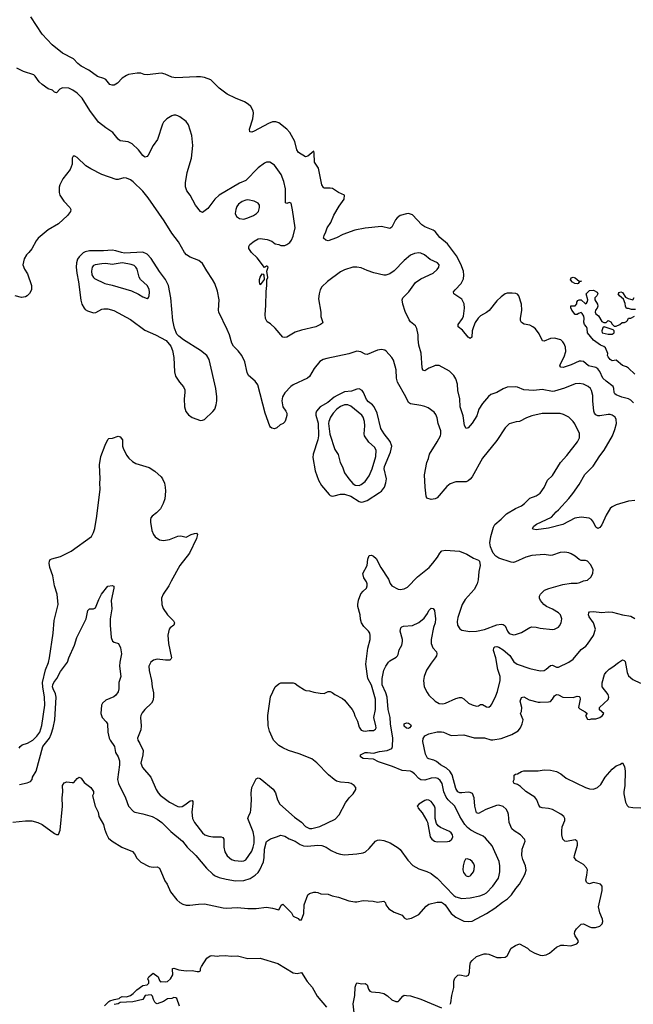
# Model space of a CAD drawing. Header units: inches. Extents: x 1678809 to 1859548, y 384609 to 522868.
# Tile 109 of 256: x 1702573 to 1708535, y 498743 to 508314. Entities that reach past the tile are written whole.
import ezdxf

# ---------------------------------------------------------------- set-up
doc = ezdxf.new("R2010")
doc.units = ezdxf.units.IN
doc.header["$MEASUREMENT"] = 0
doc.layers.add('B7409', color=7, linetype='Continuous')
doc.layers.add('B7500', color=7, linetype='Continuous')

msp = doc.modelspace()

# ---------------------------------------------------------------- linework, layer by layer
at = {"layer": 'B7409', "color": 5}
for points, elevation in [([(1703959.2, 500000), (1703983.5, 499943.5), (1704005.5, 499910), (1704038, 499838), (1704099.9, 499759.9), (1704130, 499733), (1704157.3, 499717.3), (1704190, 499706.4), (1704226.6, 499706.6), (1704310, 499718), (1704370, 499719.5), (1704550, 499680.4), (1704579, 499679), (1704690, 499685.5), (1704790, 499673.4), (1704870, 499676.3), (1704970, 499687.3), (1705030, 499678.8), (1705090, 499662.8), (1705097.2, 499670), (1705112.9, 499707.1), (1705130, 499716), (1705212.4, 499632.4), (1705230, 499598.8), (1705277.1, 499577.1), (1705290, 499566), (1705310, 499564.7), (1705332.4, 499627.6), (1705336.2, 499710), (1705372.5, 499807.5), (1705390, 499820.7), (1705430, 499834.8), (1705450, 499834.8), (1705470, 499830.8), (1705497.5, 499817.5), (1705570, 499814), (1705610, 499796.3), (1705670, 499785.5), (1705770, 499750.5), (1705830, 499739.1), (1705850, 499739.1), (1705910, 499754), (1706006.4, 499746.4), (1706050, 499737.3), (1706110, 499746), (1706126, 499730), (1706130.8, 499710), (1706161, 499670), (1706210, 499640.7), (1706290, 499610.8), (1706310, 499584.7), (1706330, 499571), (1706378.6, 499581.4), (1706450, 499616), (1706522.7, 499697.3), (1706550, 499716.3), (1706630, 499734.9), (1706670, 499734.9), (1706690, 499724.9), (1706706.4, 499710), (1706766, 499626), (1706810, 499590.4), (1706890, 499550.3), (1706930, 499547.1), (1706970, 499552.7), (1707110, 499625.4), (1707190, 499677.7), (1707262.7, 499737.3), (1707311.8, 499770), (1707351.8, 499808.2), (1707393.6, 499870), (1707428.8, 499911.2), (1707477, 500000)], 240), ([(1704463.3, 500000), (1704473.4, 499993.4), (1704510, 499977.7), (1704578.7, 499958.7), (1704670, 499943.8), (1704750, 499947.8), (1704812.9, 499967.1), (1704861, 499999), (1704862.2, 500000)], 260), ([(1706590.8, 500000), (1706630.1, 499970.1), (1706790, 499801.4), (1706810, 499786.8), (1706870, 499773.5), (1706950, 499779.8), (1707042.6, 499797.4), (1707086.4, 499813.6), (1707110, 499828.1), (1707170, 499891.6), (1707225.6, 499970), (1707231.8, 500000)], 260), ([(1706756.6, 498743.4), (1706763.2, 498756.8), (1706772.7, 498830), (1706792.5, 498907.5), (1706792.7, 498970), (1706800.9, 498999.1), (1706830, 499026), (1706850, 499031), (1706910, 499018), (1706934.6, 499025.4), (1706944, 499056), (1706946.3, 499113.7), (1706954, 499150), (1706969.5, 499170.5), (1707012.5, 499207.5), (1707086.8, 499233.2), (1707110, 499234.8), (1707130, 499230.8), (1707210, 499198.8), (1707250, 499197.3), (1707290, 499202), (1707310, 499216), (1707349, 499290), (1707390, 499316), (1707430, 499331), (1707508.1, 499288.1), (1707530, 499267.3), (1707579, 499239), (1707630, 499220.5), (1707650, 499218), (1707690, 499223), (1707720.5, 499239.5), (1707790, 499299.1), (1707830, 499319.1), (1707859.8, 499319.8), (1707929.3, 499310.7), (1707988, 499330), (1708002, 499350), (1707997.2, 499370), (1707969.2, 499410), (1707962.7, 499430), (1707966, 499450), (1707982, 499478), (1708030, 499521), (1708050, 499526.8), (1708110, 499496.3), (1708130, 499490.7), (1708169.1, 499490.9), (1708210, 499502), (1708233.2, 499526.8), (1708238, 499550), (1708234.5, 499570), (1708211.3, 499631.3), (1708198, 499690), (1708234, 499850), (1708231.5, 499891.5), (1708215.3, 499910), (1708190, 499919.3), (1708150, 499926), (1708110, 499916), (1708090, 499921.2), (1708081.2, 499930), (1708075.1, 499950), (1708082.3, 500000)], 220), ([(1706903.3, 500000), (1706910, 499991.3), (1706930, 499986.8), (1706950, 499991.3), (1706957, 500000)], 280), ([(1703398, 498730), (1703438, 498770), (1703450, 498776), (1703491.1, 498791.1), (1703539, 498801), (1703549.1, 498810.9), (1703570, 498818), (1703610, 498816), (1703648, 498830), (1703675.3, 498850), (1703710, 498884.7), (1703770, 498924.7), (1703810, 498934), (1703826, 498950), (1703826, 498970), (1703818, 498990), (1703828, 499010), (1703848.9, 499031.1), (1703870, 499044.7), (1703918.8, 499010), (1703930, 498974), (1703942, 498962), (1703954.6, 498965.4), (1703990, 498963), (1704010, 498966), (1704038.4, 498990), (1704060.9, 499030), (1704056.4, 499083.6), (1704058, 499090), (1704070, 499096), (1704117.5, 499077.5), (1704190, 499070.4), (1704250, 499073.4), (1704297.2, 499062.8), (1704316.5, 499063.5), (1704328, 499070), (1704328.7, 499090), (1704338, 499110), (1704390, 499192), (1704424.7, 499215.3), (1704441.2, 499218.8), (1704490, 499211), (1704510, 499216), (1704570, 499218.8), (1704630.9, 499210.9), (1704690, 499214), (1704790, 499187.7), (1704910, 499193.4), (1705081.4, 499141.4), (1705230, 499050.4), (1705270, 499043.1), (1705310, 499053.4), (1705364.6, 498964.6), (1705415.3, 498910), (1705463.2, 498823.2), (1705554.7, 498714.7)], 220), ([(1705825.1, 498630), (1705812.5, 498747.5), (1705828.9, 498828.9), (1705832.7, 498910), (1705840.9, 498939.1), (1705850, 498951), (1705896.5, 498943.5), (1705930, 498946), (1705950, 498931.3), (1705960.7, 498890), (1705976, 498870), (1705990, 498863.8), (1706070, 498857.1), (1706110, 498847.7), (1706145.5, 498825.5), (1706190, 498788), (1706229.1, 498770.9), (1706250, 498770.8), (1706260.9, 498779.1), (1706296.5, 498823.5), (1706310, 498830.8), (1706330, 498830.7), (1706370, 498824.9), (1706470, 498792.7), (1706670, 498710.7)], 220), ([(1704124.1, 498724.1), (1704099, 498799), (1704090, 498808), (1704070, 498808.7), (1704050, 498801.2), (1704010, 498797), (1703970, 498769.6), (1703910, 498749.4), (1703895.1, 498755.1), (1703885.4, 498765.4), (1703872.7, 498790), (1703863.1, 498823.1), (1703850, 498834), (1703792, 498828), (1703770.8, 498789.2), (1703673.7, 498766.3), (1703550, 498762), (1703530.7, 498749.3), (1703490, 498741.2)], 220)]:
    msp.add_lwpolyline(points, dxfattribs=dict(at, elevation=elevation))
at = {"layer": 'B7500', "color": 5}
for points, elevation in [([(1708536.4, 504590), (1708510, 504616), (1708487.7, 504627.7), (1708424, 504644), (1708368.1, 504668.1), (1708357, 504677), (1708350.8, 504690.8), (1708347.1, 504730), (1708338.7, 504750), (1708270, 504800.7), (1708239, 504830), (1708210, 504893.3), (1708190, 504921.7), (1708170, 504933.5), (1708098.9, 504950), (1708051, 504991), (1708030, 504996.2), (1708010, 504993.6), (1707930, 504959.1), (1707852.3, 504932.3), (1707830, 504937.2), (1707822, 504950), (1707827.6, 504970), (1707863.3, 505036.7), (1707879.4, 505090), (1707877.4, 505130), (1707863.7, 505163.7), (1707850, 505183.6), (1707830, 505201.3), (1707770, 505219.2), (1707730, 505214.6), (1707670, 505189.7), (1707653.4, 505193.4), (1707620.6, 505260.6), (1707584.2, 505310), (1707558.4, 505330), (1707530, 505344.4), (1707476, 505356), (1707449.8, 505369.8), (1707439.7, 505390), (1707439.1, 505410), (1707451.9, 505490), (1707447.6, 505550), (1707422, 505630), (1707410, 505645.6), (1707393.7, 505653.7), (1707357.6, 505657.6), (1707310, 505655.3), (1707290, 505648.3), (1707250, 505621.1), (1707210, 505581.1), (1707133.9, 505486.1), (1707110, 505466.6), (1707050, 505435.3), (1707026.5, 505413.5), (1706998.6, 505370), (1706982.4, 505330), (1706970.2, 505290), (1706965.5, 505230), (1706950, 505214.5), (1706930, 505227.6), (1706877, 505297), (1706832.3, 505330), (1706834, 505350), (1706876.3, 505410), (1706886.2, 505433.8), (1706896.4, 505510), (1706892.3, 505552.3), (1706870, 505598), (1706792, 505650), (1706789.6, 505669.6), (1706803, 505690), (1706862.6, 505750), (1706885.9, 505794.1), (1706889.8, 505830), (1706884.6, 505870), (1706859.2, 505939.2), (1706818.5, 506018.5), (1706730, 506135.6), (1706655.7, 506195.7), (1706610, 506255.6), (1706590, 506267.8), (1706510, 506299.7), (1706480.6, 506320.6), (1706390, 506418.4), (1706349.6, 506429.6), (1706330, 506428), (1706270, 506409.6), (1706241.6, 506390), (1706223.1, 506370), (1706190, 506297.2), (1706170, 506283.7), (1706090, 506305.1), (1705930, 506289.3), (1705830, 506267.6), (1705712.2, 506227.8), (1705650, 506192.7), (1705570, 506166), (1705548, 506170), (1705525.2, 506190), (1705530, 506218), (1705547.8, 506252.2), (1705559.7, 506290), (1705596.3, 506343.7), (1705626.8, 506413.2), (1705677.5, 506502.5), (1705726, 506570), (1705728.7, 506608.7), (1705670, 506633.2), (1705613.8, 506673.8), (1705590, 506678), (1705530, 506678), (1705523.5, 506683.5), (1705507.8, 506710), (1705475.1, 506870), (1705438, 506930), (1705435.6, 507015.6), (1705430, 507037.2), (1705372, 506988), (1705350, 506982.4), (1705283.1, 507023.1), (1705264.4, 507050), (1705246.6, 507130), (1705198.7, 507218.7), (1705169.8, 507249.8), (1705090, 507311.8), (1705062.7, 507322.7), (1705030, 507320.5), (1704990, 507305.7), (1704850, 507229.7), (1704830, 507221.6), (1704810, 507225.2), (1704804.4, 507250), (1704839.1, 507350), (1704844.2, 507404.2), (1704840.7, 507430), (1704819.5, 507470), (1704793.5, 507493.5), (1704757, 507517), (1704671.2, 507551.2), (1704590, 507591.2), (1704511.5, 507650), (1704430, 507729.6), (1704370, 507753.6), (1704330, 507760.5), (1704290, 507760.5), (1704090, 507749.7), (1704050, 507755.6), (1703985.9, 507785.9), (1703950, 507795.8), (1703810, 507777), (1703780.9, 507780.9), (1703750, 507794), (1703713.2, 507793.2), (1703630, 507782.7), (1703610, 507772.3), (1703570, 507746.6), (1703523.4, 507696.6), (1703490, 507677), (1703470, 507677), (1703450, 507685.1), (1703410, 507732), (1703390, 507742.9), (1703330, 507762.4), (1703244.4, 507824.4), (1703170, 507862.7), (1703136.4, 507890), (1703094.5, 507934.5), (1702989.5, 507989.5), (1702889.6, 508070), (1702790, 508172.2), (1702681.7, 508341.7)], 240), ([(1708550, 503641.6), (1708490, 503635.8), (1708370, 503599.7), (1708330, 503578.7), (1708310, 503562), (1708270, 503498), (1708230, 503402.9), (1708210, 503376.9), (1708190, 503367.6), (1708170, 503382.7), (1708148.2, 503430), (1708130, 503455.1), (1708107.4, 503467.4), (1708030, 503478), (1707967.3, 503470), (1707850, 503408.3), (1707710, 503372.6), (1707590, 503356.3), (1707563, 503363), (1707556, 503370), (1707569.6, 503390), (1707595.1, 503410), (1707739.8, 503480.2), (1707786, 503530), (1707810, 503548.7), (1707910, 503660.3), (1707947.6, 503710), (1708010, 503797.6), (1708065.4, 503894.6), (1708146.6, 503973.4), (1708210, 504073.4), (1708253.6, 504130), (1708331.8, 504270), (1708357, 504330), (1708371.8, 504390), (1708369.5, 504429.5), (1708359.3, 504450), (1708330, 504469.6), (1708310, 504475.8), (1708290, 504477.7), (1708210, 504463.8), (1708190, 504464.8), (1708170, 504474.7), (1708157.8, 504490), (1708150.7, 504510), (1708141.2, 504610), (1708141.5, 504661.5), (1708129.7, 504709.7), (1708118.4, 504730), (1708098, 504750), (1708050, 504772.6), (1708010, 504778.3), (1707970, 504773.5), (1707867.7, 504732.3), (1707770, 504702.2), (1707750, 504700.4), (1707650, 504720.5), (1707568.7, 504711.3), (1707470, 504715.1), (1707410, 504742.9), (1707390, 504747), (1707310, 504742.7), (1707270, 504726.6), (1707210.2, 504689.8), (1707150, 504669.6), (1707129.1, 504650.9), (1707070, 504582.7), (1707035.5, 504530), (1707015.6, 504464.4), (1706970, 504393.2), (1706930, 504346), (1706910, 504339), (1706894.5, 504370), (1706882.9, 504462.9), (1706853, 504550), (1706849.8, 504629.8), (1706830.8, 504710.8), (1706827.3, 504770), (1706810, 504823.7), (1706790, 504856.2), (1706750, 504899.5), (1706650, 504951.5), (1706611.4, 504951.4), (1706590, 504944.7), (1706550, 504927.8), (1706510, 504900.9), (1706490, 504909.2), (1706484.8, 504930), (1706473.5, 505073.5), (1706451.2, 505151.2), (1706444, 505210), (1706444.7, 505250), (1706431.5, 505311.5), (1706418, 505338), (1706370, 505378), (1706355.8, 505395.8), (1706317.5, 505477.5), (1706294.3, 505550), (1706288.2, 505590), (1706296.3, 505610), (1706353.3, 505670), (1706419.8, 505760.2), (1706470, 505795.3), (1706589.3, 505850), (1706630, 505884.9), (1706646.6, 505910), (1706649.3, 505930), (1706632.7, 505950), (1706562.3, 505982.2), (1706505.6, 506030), (1706470, 506045.3), (1706450, 506047.6), (1706410, 506041.8), (1706370, 506024.8), (1706307.2, 505972.8), (1706210, 505872.1), (1706170, 505844.7), (1706131.6, 505831.6), (1706110, 505829.7), (1706013.9, 505853.9), (1705950, 505876.2), (1705890, 505903.6), (1705850, 505909.6), (1705810, 505907.8), (1705730, 505883), (1705690, 505864.2), (1705564.4, 505770), (1705510, 505718.4), (1705492, 505690), (1705482, 505650), (1705477.5, 505602.5), (1705499.1, 505470), (1705500.5, 505430), (1705517.3, 505370), (1705514.2, 505365.8), (1705496, 505350), (1705450.3, 505329.7), (1705310, 505297), (1705250, 505278), (1705170, 505229.2), (1705150, 505226), (1705130, 505229.2), (1705056.6, 505316.6), (1705010, 505357.2), (1704978, 505378), (1704962, 505410), (1704957, 505450), (1704965.1, 505534.9), (1704966.5, 505673.5), (1704973.7, 505730), (1704973.8, 505786.2), (1704985.2, 505810), (1704974, 505870), (1704986, 505910), (1704978, 505918), (1704970, 505918), (1704950, 505906), (1704881, 506001), (1704826, 506050), (1704798, 506090), (1704799.3, 506110), (1704809.3, 506130), (1704850, 506162.4), (1704890, 506183.8), (1704910, 506188.2), (1704977.7, 506177.7), (1705022, 506162), (1705054.8, 506134.8), (1705090, 506128), (1705110, 506118), (1705150, 506119.1), (1705170, 506128), (1705198, 506150), (1705214.5, 506170), (1705231.6, 506210), (1705248, 506292), (1705224.9, 506464.9), (1705211.5, 506530), (1705190, 506537.2), (1705169, 506529), (1705154.6, 506534.6), (1705154.2, 506670), (1705140.3, 506740.3), (1705114, 506810), (1705050, 506898.9), (1705002, 506930), (1704970, 506929.7), (1704950, 506921), (1704890, 506875.4), (1704770.4, 506750), (1704710, 506724.4), (1704512.5, 506607.5), (1704470.2, 506569.7), (1704401.4, 506478.6), (1704350, 506441.2), (1704330, 506449.3), (1704280.9, 506510), (1704229, 506610), (1704197.2, 506650), (1704183.7, 506690), (1704184.5, 506730), (1704200.4, 506830), (1704243, 506970), (1704254.7, 507090), (1704244.2, 507190), (1704213.7, 507293.7), (1704190, 507323.7), (1704130, 507369.2), (1704110, 507381.2), (1704090, 507385.2), (1704070, 507385.2), (1704050, 507379), (1704001, 507350), (1703970, 507317.2), (1703959.9, 507300.1), (1703910.3, 507149.7), (1703868.9, 507091.1), (1703820.9, 506999.1), (1703810, 506985.2), (1703790, 506979.3), (1703770, 506992.7), (1703727, 507050), (1703666.9, 507106.9), (1703628.2, 507128.2), (1703550, 507136.9), (1703530, 507152), (1703478.6, 507218.6), (1703410, 507261.7), (1703339.4, 507319.4), (1703253.2, 507433.2), (1703180.5, 507550), (1703130, 507601.6), (1703090, 507629.6), (1703050, 507649.4), (1702990, 507653.2), (1702961.4, 507638.6), (1702930, 507604), (1702910, 507609.3), (1702890, 507629.2), (1702850, 507643.6), (1702790, 507686), (1702762.4, 507710), (1702724.4, 507764.4), (1702710, 507777.6), (1702610, 507811.5), (1702544.4, 507844.4)], 260), ([(1702566.9, 501233.1), (1702577.6, 501250), (1702595.2, 501264.8), (1702650, 501283), (1702699.4, 501310), (1702739.9, 501350), (1702767.9, 501390), (1702787.4, 501452.6), (1702816.2, 501650), (1702814.7, 501730), (1702796, 501830), (1702794.3, 501870), (1702825, 501995), (1702853.3, 502066.7), (1702863.8, 502110), (1702898.9, 502350), (1702907, 502473), (1702945.1, 502630), (1702937.4, 502730), (1702912.1, 502812.1), (1702895.1, 502910), (1702865.1, 502990), (1702858.4, 503030), (1702860.9, 503050), (1702870, 503066), (1702885.1, 503074.9), (1702970, 503097.6), (1703072.9, 503147.1), (1703270, 503291.3), (1703290, 503331.3), (1703301.3, 503370), (1703323.5, 503490), (1703353.3, 503750), (1703351.9, 503808.1), (1703356.2, 503850), (1703347.2, 503987.2), (1703361.2, 504070), (1703402, 504178), (1703430, 504234), (1703438, 504242), (1703474.6, 504245.4), (1703530, 504264.7), (1703550, 504258), (1703570.6, 504230), (1703573, 504170), (1703578, 504150), (1703610, 504082.8), (1703633, 504053), (1703670, 504020.4), (1703700.5, 504000.5), (1703830, 503960.3), (1703885.4, 503925.4), (1703946.7, 503870), (1703961.6, 503850), (1703979.1, 503810), (1703987.7, 503770), (1703988.2, 503730), (1703982, 503658), (1703968.4, 503610), (1703939.4, 503560.6), (1703900.6, 503519.4), (1703860.5, 503490), (1703847.7, 503472.2), (1703843.6, 503456.4), (1703843.1, 503430), (1703858, 503350), (1703874, 503310), (1703889.1, 503289.1), (1703930, 503259.3), (1703970, 503250.4), (1704030, 503262.4), (1704110, 503294.9), (1704137.5, 503297.5), (1704190, 503282.8), (1704238, 503310), (1704270, 503321), (1704290, 503324.7), (1704301, 503310), (1704290.7, 503270), (1704223.8, 503130), (1704130.2, 503009.8), (1704043.5, 502856.5), (1704022.3, 502810), (1703966.5, 502730), (1703951.6, 502690), (1703953.1, 502630), (1703965.3, 502590), (1704010.4, 502530), (1704068.2, 502470), (1704075.5, 502450), (1704070.7, 502430), (1704035.5, 502404.5), (1704024, 502390), (1704013.2, 502333.2), (1704017.1, 502250), (1704046.8, 502110), (1704042.8, 502097.2), (1704032.7, 502087.3), (1703990, 502087.6), (1703910, 502097), (1703872.8, 502087.2), (1703846.8, 502070), (1703828.1, 502031.9), (1703830.5, 501989.5), (1703854, 501890), (1703859.5, 501830), (1703872.4, 501770), (1703874, 501730), (1703865.4, 501694.6), (1703852.4, 501670), (1703790.3, 501609.7), (1703762.9, 501577.1), (1703748.4, 501550), (1703746.4, 501530), (1703754.4, 501450), (1703750.6, 501410), (1703716.3, 501330), (1703719.1, 501310), (1703739.2, 501279.2), (1703773, 501210), (1703770.4, 501170), (1703749, 501089), (1703766.3, 501046.3), (1703847, 500950), (1703899, 500830), (1703918.2, 500798.2), (1703937.1, 500777.1), (1704030, 500709.1), (1704110, 500666.7), (1704130, 500663.8), (1704150, 500667.5), (1704177.6, 500682.4), (1704230, 500722.6), (1704250, 500724), (1704255.4, 500715.4), (1704256.1, 500696.1), (1704245, 500610), (1704253.4, 500550), (1704272.6, 500510), (1704350, 500410.2), (1704371.5, 500391.5), (1704410, 500377.2), (1704450, 500372.2), (1704530, 500372.9), (1704546.5, 500366.5), (1704556.5, 500350), (1704556.8, 500270), (1704567, 500227), (1704587.5, 500187.5), (1704630, 500150.2), (1704660.7, 500140.7), (1704730, 500134), (1704750, 500138.2), (1704770, 500149.1), (1704827.9, 500232.1), (1704842.8, 500270), (1704850.9, 500310), (1704850, 500368.7), (1704841.1, 500421.1), (1704791.1, 500550), (1704795.8, 500570), (1704815.6, 500610), (1704819.3, 500630), (1704825.3, 500730), (1704823.3, 500796.7), (1704829.7, 500850.3), (1704870, 500936), (1704890, 500944), (1704910, 500939.1), (1705034.5, 500834.5), (1705059, 500799), (1705078, 500730), (1705100.2, 500690), (1705243, 500563), (1705310, 500514.6), (1705350, 500471.7), (1705390, 500451.5), (1705410, 500451.8), (1705490, 500472.4), (1705636.6, 500543.4), (1705675.9, 500584.1), (1705738.9, 500701.1), (1705773.2, 500750), (1705814, 500790), (1705839, 500830), (1705839, 500850), (1705824, 500870), (1705795.3, 500890), (1705770, 500897), (1705690, 500902.9), (1705650, 500913.3), (1705627.3, 500927.3), (1705573.7, 500973.7), (1705461.3, 501090), (1705410, 501128), (1705290, 501176.9), (1705186, 501210), (1705130, 501235.4), (1705090, 501260.7), (1705040.5, 501310), (1704999.5, 501399.5), (1704987.1, 501450), (1704985.4, 501550), (1705008.6, 501731.4), (1705055.1, 501830), (1705090, 501859.1), (1705110, 501867.7), (1705230, 501867.7), (1705250, 501862.8), (1705278, 501838), (1705338.8, 501798.8), (1705353.7, 501793.7), (1705390, 501790.6), (1705430, 501777.3), (1705493.2, 501766.8), (1705530, 501766), (1705570, 501784.7), (1705590, 501784.7), (1705610, 501776), (1705635.2, 501755.2), (1705710, 501716.3), (1705730, 501700.7), (1705803, 501610), (1705820.3, 501580.3), (1705830, 501546.8), (1705854.3, 501494.3), (1705870, 501436), (1705890, 501408), (1705910, 501400.5), (1705930, 501399.3), (1705970, 501404.9), (1706010, 501404), (1706030, 501418), (1706035.1, 501430), (1706034.5, 501450), (1706014, 501530), (1706030.8, 501610), (1706030.8, 501710), (1705990, 501847), (1705956.9, 501910), (1705935.4, 502050), (1705955.4, 502204.6), (1705978.3, 502290), (1705979.7, 502330), (1705974.7, 502350), (1705961.6, 502370), (1705917.3, 502417.3), (1705895.1, 502450), (1705885.7, 502485.7), (1705882.3, 502530), (1705859.7, 502610), (1705858.7, 502630), (1705866.5, 502673.5), (1705887.8, 502732.2), (1705910, 502761), (1705941.2, 502790), (1705949.3, 502810), (1705949.3, 502830), (1705942.7, 502850), (1705916, 502890), (1705907, 502930), (1705947.8, 503010), (1705956.3, 503070), (1705970, 503106), (1705990, 503110.5), (1706010, 503100.5), (1706036.1, 503076.1), (1706082.3, 502990), (1706156.8, 502876.8), (1706174, 502834), (1706190, 502810.4), (1706250, 502777.6), (1706270, 502775.3), (1706310, 502782), (1706340.1, 502799.9), (1706439.8, 502900.2), (1706551.5, 502990), (1706588.3, 503030), (1706633, 503090), (1706654.7, 503130), (1706673.2, 503150), (1706710, 503158), (1706846.9, 503146.9), (1706919, 503119), (1706981.4, 503081.4), (1707030, 503060.7), (1707040.7, 503050), (1707048.2, 503010), (1707035.8, 502950), (1707028.9, 502870), (1707018.3, 502830), (1706990, 502775.6), (1706902.4, 502677.6), (1706871.1, 502630), (1706830, 502504), (1706823.8, 502463.8), (1706828.1, 502428.1), (1706850, 502392.7), (1706870, 502381.7), (1706946.2, 502366.2), (1707011.8, 502371.8), (1707090, 502385.6), (1707210, 502431), (1707250, 502439.7), (1707270, 502435.8), (1707290, 502422), (1707313.1, 502370), (1707330, 502348.5), (1707370, 502335.8), (1707390, 502337.6), (1707450, 502356.9), (1707530, 502405.3), (1707550, 502411.7), (1707590.3, 502410.3), (1707630, 502400.3), (1707750, 502388.4), (1707770, 502390.4), (1707790, 502399.3), (1707809.2, 502410), (1707818.6, 502421.4), (1707833.6, 502450), (1707839.6, 502490), (1707827.9, 502527.9), (1707809.2, 502550), (1707750, 502584.2), (1707691.1, 502611.1), (1707666, 502630), (1707632.3, 502670), (1707623.7, 502690), (1707623.7, 502710), (1707632.3, 502730), (1707671.3, 502768.7), (1707713.4, 502786.6), (1707850, 502824.9), (1707930, 502836.4), (1707990, 502838.4), (1708015.8, 502844.2), (1708050, 502859.1), (1708090, 502867.7), (1708123.3, 502896.7), (1708142.7, 502930), (1708145.2, 502970), (1708118.9, 503018.9), (1708088.7, 503050), (1708070, 503058), (1708030, 503057), (1708010, 503066.6), (1707970, 503100.9), (1707930, 503122.9), (1707910, 503131.3), (1707870, 503138), (1707826.1, 503133.9), (1707750, 503108), (1707730, 503106), (1707670, 503116.9), (1707550, 503107.1), (1707490.7, 503090), (1707390, 503045.1), (1707370, 503038.9), (1707350, 503039.7), (1707230, 503079.7), (1707201, 503101), (1707174, 503130), (1707162.9, 503150), (1707147.6, 503190), (1707142, 503230), (1707149.6, 503290), (1707177.1, 503382.9), (1707191.1, 503408.9), (1707250, 503458), (1707302.7, 503510), (1707390, 503562.6), (1707450, 503587.6), (1707478.9, 503610), (1707530, 503663.1), (1707590, 503686), (1707630, 503712.4), (1707670, 503765.5), (1707702, 503838), (1707750, 503884.9), (1707827.6, 504010), (1707890, 504078.4), (1707992.4, 504210), (1708011.1, 504250), (1708013, 504293), (1707966.1, 504386.1), (1707949.8, 504409.8), (1707910, 504451.3), (1707857.8, 504477.8), (1707825.5, 504485.5), (1707650, 504485.3), (1707550, 504464.7), (1707496.2, 504443.8), (1707430, 504407.6), (1707395.9, 504404.1), (1707330, 504386), (1707291.7, 504348.3), (1707210, 504224.5), (1707070, 504053.3), (1706970.2, 503870), (1706950, 503846.6), (1706930, 503831.2), (1706910, 503823.1), (1706810, 503822.7), (1706756.2, 503803.8), (1706722.2, 503777.8), (1706630, 503667.2), (1706610, 503656.4), (1706570, 503649.7), (1706530, 503662.7), (1706521.3, 503681.3), (1706511.3, 503771.3), (1706506.9, 503890), (1706528.2, 504010), (1706545.6, 504050), (1706555.1, 504090), (1706629.7, 504210), (1706660.5, 504270), (1706666, 504290), (1706663.6, 504316.4), (1706640.4, 504390), (1706630, 504445.2), (1706616.3, 504476.3), (1706599.8, 504499.8), (1706540.7, 504540.7), (1706510, 504554.7), (1706470, 504565.4), (1706370, 504578.9), (1706352, 504592), (1706325.1, 504650), (1706244.8, 504790), (1706235.3, 504830), (1706232.1, 504910), (1706204.7, 505004.7), (1706190, 505031.8), (1706133.6, 505093.6), (1706121.3, 505101.3), (1706090, 505107.8), (1706050, 505101.3), (1705950, 505058.7), (1705930, 505062.9), (1705886.2, 505086.2), (1705850, 505091.2), (1705770, 505066.6), (1705557.7, 505022.2), (1705522.8, 505010), (1705490, 504991.6), (1705435.2, 504924.7), (1705390, 504847), (1705370, 504829.6), (1705230, 504766), (1705208.2, 504750), (1705150, 504686), (1705126.4, 504650), (1705118.4, 504610), (1705130.5, 504550), (1705159.1, 504510), (1705167.7, 504490), (1705168, 504468), (1705157.2, 504422.8), (1705150, 504406), (1705134, 504390), (1705104.8, 504375.2), (1705070, 504346.6), (1705050, 504338), (1705023.6, 504343.6), (1705010, 504353.2), (1705004.2, 504364.2), (1704957.7, 504490), (1704885.8, 504765.8), (1704862.3, 504802.3), (1704794.9, 504854.9), (1704783.8, 504883.8), (1704760.7, 504990), (1704731.3, 505050), (1704696.3, 505096.3), (1704650, 505141.6), (1704632.6, 505170), (1704611.9, 505250), (1704590, 505304.5), (1704508.7, 505470), (1704504.2, 505490), (1704509.7, 505590), (1704496.3, 505676.3), (1704468.5, 505748.5), (1704446.3, 505790), (1704390, 505872.3), (1704350, 505943.7), (1704313.4, 505973.4), (1704230, 506005.4), (1704193.3, 506030), (1704175.1, 506050), (1704115.3, 506155.3), (1704050, 506239.2), (1703978.1, 506358.1), (1703822.4, 506582.4), (1703768.5, 506648.5), (1703676.9, 506736.9), (1703650, 506756.9), (1703610, 506775.1), (1703583.8, 506776.2), (1703530, 506759.5), (1703510, 506762), (1703369.6, 506809.6), (1703263.3, 506863.3), (1703214.8, 506894.8), (1703130, 506974), (1703110, 506988), (1703092.7, 506987.3), (1703082, 506970), (1703082.8, 506910), (1703062.5, 506857.5), (1702991.8, 506768.2), (1702961.6, 506710), (1702954.9, 506685.1), (1702954.9, 506634.9), (1702962, 506610), (1703002.8, 506550), (1703061, 506490), (1703070.8, 506470), (1703067.3, 506450), (1703037.1, 506410), (1702950, 506331.6), (1702848.3, 506271.7), (1702752.7, 506190), (1702733.9, 506166.1), (1702690, 506086), (1702662.8, 506050), (1702638.8, 506030), (1702616, 505990), (1702602.8, 505930), (1702618.8, 505890), (1702650, 505844.7), (1702688, 505730), (1702687.3, 505690), (1702667.1, 505652.9), (1702644.7, 505630), (1702630, 505621.2), (1702590, 505614), (1702530, 505628.7)], 280), ([(1708550, 504869.6), (1708490, 504927.8), (1708470, 504939.6), (1708430, 504952.3), (1708370, 505004), (1708330, 504999), (1708309.2, 505010), (1708290, 505038), (1708286, 505050), (1708289, 505070), (1708264, 505124), (1708250, 505138), (1708218, 505150), (1708150, 505199.5), (1708088.7, 505270), (1708087.3, 505312.7), (1708082, 505330), (1708062, 505350), (1708054.6, 505374.6), (1708059.3, 505410), (1708053.6, 505433.6), (1708038.6, 505458.6), (1708030, 505468.7), (1708002, 505458), (1707990, 505448), (1707970, 505448), (1707938, 505490), (1707927.3, 505512.7), (1707928.4, 505531.6), (1707970, 505534), (1707988, 505552), (1707988, 505568), (1707996.4, 505583.6), (1708010, 505592), (1708030, 505592), (1708070, 505552), (1708080.4, 505559.6), (1708090, 505574), (1708092, 505590), (1708078, 505650), (1708110, 505682.8), (1708150, 505686.8), (1708184.7, 505664.7), (1708191, 505650), (1708181, 505630), (1708162, 505610), (1708160.5, 505590), (1708187.3, 505550), (1708190.7, 505530), (1708184, 505510), (1708168.2, 505490), (1708163.8, 505470), (1708170, 505456), (1708196.3, 505436.3), (1708230, 505382), (1708250, 505372), (1708270, 505372), (1708291.6, 505391.6), (1708316.9, 505376.9), (1708330, 505354), (1708350, 505334), (1708370, 505334), (1708406, 505350), (1708428, 505372), (1708450, 505372), (1708470, 505382), (1708478, 505390), (1708487.3, 505412.7), (1708510, 505414), (1708548.4, 505431.6)], 220), ([(1708556.4, 505496.4), (1708516.4, 505496.4), (1708490, 505506), (1708470, 505506), (1708458, 505530), (1708454.6, 505554.6), (1708439, 505599), (1708402, 505630), (1708388.9, 505651.1), (1708390, 505654), (1708396.4, 505663.6), (1708414, 505670), (1708430, 505662), (1708458, 505618), (1708484, 505604), (1708530, 505592), (1708544.7, 505615.3)], 220), ([(1702570, 500880.2), (1702644.7, 500895.3), (1702677.2, 500910), (1702695.1, 500930), (1702698.4, 500950), (1702732.8, 501010), (1702798.6, 501250), (1702862.1, 501330), (1702879.9, 501370), (1702898.2, 501430), (1702913.6, 501510), (1702928.5, 501728.5), (1702921.2, 501761.2), (1702896.8, 501810), (1702891.4, 501830), (1702894.6, 501850), (1702904, 501870), (1702933.8, 501910), (1702970, 501978.7), (1703038, 502070), (1703050, 502110.8), (1703105.4, 502234.6), (1703128.2, 502310), (1703218.4, 502490), (1703233.2, 502570), (1703250, 502586.8), (1703290, 502586.8), (1703310, 502598), (1703340.1, 502679.9), (1703368.7, 502731.3), (1703430, 502806.8), (1703470, 502816), (1703486.4, 502806.4), (1703487.7, 502790), (1703463, 502670), (1703468.6, 502588.6), (1703451.5, 502490), (1703451.4, 502430), (1703461.3, 502310), (1703474.4, 502274.4), (1703490, 502263), (1703533.4, 502250), (1703553.4, 502210), (1703563.2, 502150), (1703544.7, 502070), (1703543.2, 502030), (1703555.2, 501930), (1703535.8, 501870), (1703537.6, 501810), (1703530, 501782), (1703507.7, 501750), (1703487.5, 501732.5), (1703410, 501700.4), (1703376.4, 501670), (1703366.3, 501650), (1703362.7, 501570), (1703374, 501530), (1703414.4, 501490), (1703425.3, 501470), (1703428.1, 501390), (1703443.6, 501330), (1703451.2, 501310), (1703492.7, 501250), (1703503.2, 501190), (1703528.4, 501148.4), (1703542.4, 501110), (1703543.2, 501070), (1703523.2, 500930), (1703531.2, 500891.2), (1703602.3, 500750), (1703630.2, 500670.2), (1703679.2, 500619.2), (1703691.3, 500610), (1703770, 500595.2), (1703858.8, 500570), (1703910, 500542), (1703952.4, 500510), (1704042.4, 500422.4), (1704153.8, 500330), (1704200.8, 500270), (1704283.1, 500190), (1704388.1, 500068.1), (1704448.2, 500010), (1704463.3, 500000)], 260), ([(1707231.8, 500000), (1707238, 500030), (1707238.9, 500090), (1707231.6, 500131.6), (1707162.5, 500282.5), (1707099, 500359), (1707076.4, 500376.4), (1707010, 500406.3), (1706957.4, 500437.4), (1706923.3, 500463.3), (1706897.6, 500490), (1706848.3, 500570), (1706801.5, 500670), (1706736.1, 500730), (1706717.1, 500757.1), (1706694, 500810), (1706677.5, 500890), (1706659.6, 500919.6), (1706637.4, 500937.4), (1706610, 500945.6), (1706570, 500940.9), (1706510, 500923.8), (1706470, 500926.1), (1706450, 500938.5), (1706410, 500985.2), (1706384.5, 501004.5), (1706370, 501010.5), (1706290, 501015.3), (1706194.7, 501054.7), (1706060.7, 501100.7), (1706010, 501125), (1705911.4, 501131.4), (1705883.5, 501150), (1705885.1, 501170), (1705930, 501190.2), (1705952.3, 501192.3), (1706010, 501184.9), (1706070, 501199.4), (1706142.7, 501210), (1706189.8, 501230.2), (1706195.4, 501250), (1706198.9, 501330), (1706175.6, 501470), (1706173, 501530), (1706152.9, 501610), (1706144.4, 501730), (1706132, 501772), (1706094.7, 501850), (1706095.7, 501910), (1706112.5, 501990), (1706129.1, 502030.9), (1706157.4, 502070), (1706170, 502082.6), (1706230, 502118), (1706243.7, 502130), (1706250, 502144.7), (1706259.3, 502190), (1706284.7, 502235.3), (1706293, 502270), (1706293, 502290), (1706269.6, 502370), (1706277.5, 502402.5), (1706287, 502413), (1706302, 502418), (1706390, 502426.7), (1706450, 502455.8), (1706501.6, 502498.4), (1706536.3, 502543.7), (1706550, 502570.6), (1706570, 502593), (1706590, 502590.7), (1706602.4, 502570), (1706613.7, 502490), (1706608.9, 502451.1), (1706594.9, 502405.1), (1706571.8, 502290), (1706572, 502250), (1706587, 502210), (1706621.3, 502170), (1706626.7, 502150), (1706622, 502130), (1706610.4, 502110), (1706570, 502060.7), (1706526, 501990), (1706501.5, 501930), (1706497.8, 501890), (1706503.5, 501830), (1706532.8, 501772.8), (1706550, 501748.8), (1706611.3, 501691.3), (1706650, 501667), (1706684, 501664), (1706710, 501669.1), (1706810, 501716.1), (1706844.9, 501724.9), (1706865.1, 501725.1), (1706890, 501713), (1706933, 501670), (1706970, 501653.6), (1707010, 501642.4), (1707030, 501645.7), (1707050, 501658), (1707070, 501658.3), (1707110, 501635.3), (1707130, 501633), (1707150, 501647.7), (1707159.3, 501660.7), (1707199.2, 501740.8), (1707215.8, 501784.2), (1707242, 501890), (1707242.4, 501930), (1707217.4, 501997.4), (1707199, 502110), (1707175.8, 502184.2), (1707179.6, 502210), (1707190, 502219.5), (1707210, 502222.7), (1707230, 502216.5), (1707271.5, 502190), (1707334.7, 502134.7), (1707373.2, 502073.2), (1707408.2, 502050), (1707530, 502008.7), (1707630, 501986), (1707670, 501987.7), (1707690, 502000.3), (1707730, 502037.4), (1707750, 502039.5), (1707790, 502020.3), (1707810, 502019.5), (1707909.7, 502070.3), (1707950, 502099.1), (1708028.1, 502191.9), (1708073.8, 502226.2), (1708090, 502244.4), (1708148.2, 502330), (1708166.6, 502390), (1708149.7, 502450), (1708105.1, 502510), (1708098.9, 502530), (1708102, 502550), (1708110, 502559.1), (1708150, 502561.2), (1708230, 502553.2), (1708290, 502557.6), (1708334.3, 502554.3), (1708430, 502527.9), (1708510, 502516.5), (1708550, 502492.7)], 260), ([(1707477, 500000), (1707485.1, 500014.9), (1707493.6, 500046.4), (1707488.3, 500090), (1707461.1, 500150), (1707453.5, 500190), (1707456.4, 500250), (1707482.9, 500330), (1707480.7, 500340.7), (1707478, 500350), (1707439.6, 500390), (1707376.2, 500430), (1707354.7, 500450), (1707328, 500510), (1707321.7, 500590), (1707315.4, 500610), (1707298.9, 500638.9), (1707270, 500666.3), (1707230, 500677.7), (1707204.4, 500675.6), (1707102.6, 500637.4), (1707030, 500597.2), (1707010, 500604), (1706996.8, 500670), (1706989.8, 500750), (1706971.4, 500791.4), (1706950, 500803.5), (1706930, 500806.2), (1706870, 500799.8), (1706850, 500800.3), (1706830, 500807.9), (1706810, 500840.9), (1706774.6, 500974.6), (1706753, 501010), (1706719.4, 501039.4), (1706660.5, 501070), (1706623.9, 501103.9), (1706596.6, 501116.6), (1706548.2, 501128.2), (1706537, 501137), (1706515.6, 501175.6), (1706490, 501298), (1706492.9, 501327.1), (1706508.1, 501351.9), (1706550, 501373), (1706628.8, 501391.2), (1706670, 501393.2), (1706690.2, 501390.2), (1706750, 501362), (1706770, 501358), (1706890, 501363.1), (1706990, 501334.3), (1707090, 501333.7), (1707150, 501314.2), (1707170, 501313.4), (1707250, 501327.6), (1707354.8, 501365.2), (1707417.5, 501402.5), (1707439.6, 501430), (1707456.9, 501470), (1707463.5, 501510), (1707440.7, 501570), (1707447.3, 501590), (1707451.3, 501630), (1707437.3, 501690), (1707450, 501724.9), (1707470, 501733.4), (1707523, 501703), (1707610, 501681.1), (1707630, 501681.1), (1707710, 501683.7), (1707730, 501688.5), (1707749.6, 501710), (1707770, 501742.8), (1707790, 501755.8), (1707810, 501750.4), (1707850, 501728.7), (1707950, 501727), (1707990, 501737.6), (1708010, 501736.3), (1708016.3, 501730), (1708017.6, 501710), (1708003.8, 501630), (1708014.2, 501614.2), (1708067.5, 501587.5), (1708086, 501570), (1708071.3, 501550), (1708090, 501514), (1708110, 501512), (1708130, 501518), (1708170, 501518.8), (1708209.1, 501530.9), (1708235.3, 501550), (1708248.7, 501570), (1708206.3, 501606.3), (1708207.3, 501630), (1708290, 501706.7), (1708297.7, 501730), (1708290, 501754.5), (1708232, 501830), (1708231.7, 501868.3), (1708254, 501950), (1708270, 501973.4), (1708299.4, 502000.6), (1708337, 502023), (1708390, 502066), (1708430, 502090.8), (1708446.8, 502086.8), (1708455.5, 502075.5), (1708475.8, 501970), (1708490, 501934.8), (1708530, 501900.4), (1708603.9, 501863.9)], 240), ([(1708082.3, 500000), (1708089.4, 500049.4), (1708082, 500070), (1708050, 500102.7), (1707981.7, 500141.7), (1707960.5, 500170), (1707962.4, 500190), (1707992.6, 500290), (1707994.3, 500310), (1707989.4, 500330), (1707970, 500343.6), (1707886.7, 500326.7), (1707869.7, 500329.7), (1707849.7, 500349.7), (1707841.3, 500390), (1707839.7, 500430), (1707845.4, 500470), (1707869.8, 500530), (1707869.8, 500550), (1707859.8, 500570), (1707831.4, 500591.4), (1707750, 500635.8), (1707710, 500648.4), (1707650, 500653.6), (1707630, 500660.9), (1707618.3, 500678.3), (1707598.9, 500730), (1707577.4, 500757.4), (1707490, 500811.6), (1707439.1, 500859.1), (1707410, 500879), (1707378, 500890), (1707368.7, 500910), (1707378, 500930), (1707378, 500970), (1707390, 500982), (1707410, 500984.7), (1707450, 501006.8), (1707470, 501012.4), (1707610, 501013.7), (1707670, 501022), (1707730, 501021), (1707790, 501006), (1707830, 500982.8), (1707882.6, 500942.6), (1708070, 500850.4), (1708110, 500838.7), (1708150, 500833.7), (1708186.6, 500850), (1708218.7, 500881.3), (1708263, 500950), (1708330, 501030.5), (1708370, 501060.5), (1708406, 501074), (1708431.6, 501091.6), (1708450, 501054), (1708456.3, 501010), (1708453, 500870), (1708442.4, 500810), (1708443.8, 500790), (1708460.5, 500710), (1708475.9, 500675.9), (1708490, 500664), (1708530, 500657.3), (1708610, 500654.8)], 220), ([(1702506.9, 500513.1), (1702630, 500528), (1702690, 500526), (1702750, 500510.4), (1702790, 500490.4), (1702910, 500402.4), (1702930, 500393), (1702950, 500394.8), (1702964.4, 500435.6), (1702989.6, 500670), (1702985.1, 500750), (1702992.7, 500807.3), (1702990, 500871.3), (1703004.9, 500895.1), (1703030, 500904.9), (1703082, 500898), (1703099, 500901), (1703130, 500938), (1703150, 500951), (1703170, 500942), (1703199.8, 500899.8), (1703264.7, 500850), (1703290, 500812), (1703290.8, 500790), (1703281, 500770), (1703306.4, 500670), (1703334, 500610), (1703343, 500570), (1703388.4, 500490), (1703396.4, 500450), (1703416, 500396), (1703436.9, 500356.9), (1703470, 500330.4), (1703564, 500270), (1703667.4, 500227.4), (1703687.3, 500207.3), (1703710, 500164), (1703750, 500123.8), (1703830, 500084), (1703870, 500075.5), (1703910, 500080.5), (1703930, 500068), (1703959.2, 500000)], 240), ([(1704862.2, 500000), (1704890, 500026), (1704907.7, 500050), (1704942.8, 500130), (1704949.8, 500170), (1704952.4, 500250), (1704970, 500326.8), (1705010, 500353.4), (1705069.5, 500370.5), (1705110, 500387.7), (1705150, 500376.4), (1705190, 500352.4), (1705250, 500328.4), (1705297.6, 500297.6), (1705330, 500284), (1705370, 500281.5), (1705470.1, 500290.1), (1705507.4, 500287.4), (1705550.8, 500270.8), (1705598.5, 500238.5), (1705653.3, 500213.3), (1705690, 500202.4), (1705730, 500197.3), (1705850, 500204.6), (1705910, 500215.3), (1705932.9, 500227.1), (1705970, 500256.4), (1706030, 500330.2), (1706050, 500340.2), (1706070, 500342), (1706110, 500335.2), (1706173.3, 500313.3), (1706250, 500264.2), (1706270, 500246.7), (1706345.5, 500145.5), (1706394.1, 500094.1), (1706450, 500059.6), (1706530, 500034.9), (1706570, 500015.8), (1706590.8, 500000)], 260), ([(1706957, 500000), (1706981.2, 500030), (1706990, 500054), (1706992, 500090), (1706986, 500110), (1706970, 500133.2), (1706950, 500149), (1706921, 500159), (1706905.4, 500154.6), (1706890.9, 500129.1), (1706880.7, 500090), (1706877.3, 500050), (1706884.4, 500024.4), (1706903.3, 500000)], 280)]:
    msp.add_lwpolyline(points, dxfattribs=dict(at, elevation=elevation))
for points, elevation in [([(1704790, 506563.4), (1704770, 506561.2), (1704733, 506547), (1704699.6, 506520.4), (1704682.8, 506497.2), (1704671.5, 506470), (1704667.8, 506430), (1704680.8, 506400.8), (1704710, 506381), (1704750, 506376.8), (1704790, 506388.1), (1704845.1, 506410), (1704875.4, 506430), (1704893, 506450), (1704904.2, 506490), (1704902.9, 506510), (1704889.8, 506529.8), (1704878, 506538), (1704850.7, 506550.7)], 280), ([(1703470, 506073.5), (1703387.5, 506067.5), (1703250, 506069.1), (1703210, 506058.3), (1703190, 506047.1), (1703150.2, 506010), (1703135, 505985), (1703123.5, 505950), (1703122.6, 505910), (1703128.1, 505850), (1703145.4, 505765.4), (1703166.7, 505586.7), (1703177.6, 505550), (1703199.6, 505510), (1703210, 505497), (1703230, 505484.6), (1703290, 505464.7), (1703313.2, 505466.8), (1703370, 505499.5), (1703390, 505503.6), (1703430, 505503.2), (1703487.7, 505487.7), (1703650, 505400.3), (1703790, 505296.9), (1703891.7, 505251.7), (1703994.5, 505194.5), (1704041.2, 505141.2), (1704058.5, 505098.5), (1704069.2, 505030), (1704075.5, 504890), (1704085.8, 504850), (1704126.9, 504790), (1704164.6, 504744.6), (1704176.5, 504716.5), (1704178, 504690), (1704171.2, 504630), (1704172.7, 504550), (1704186.2, 504506.2), (1704212.5, 504472.5), (1704250, 504448.4), (1704330, 504419.3), (1704350, 504420.4), (1704370, 504428.4), (1704450, 504504.4), (1704468.9, 504530), (1704483.4, 504570), (1704488.7, 504610), (1704489.3, 504650), (1704478, 504730), (1704413.8, 505010), (1704390, 505048.8), (1704330, 505099.8), (1704163.3, 505203.3), (1704117.6, 505237.6), (1704098.3, 505258.3), (1704077.4, 505317.4), (1704060.8, 505390), (1704041.6, 505610), (1704019.3, 505730), (1703990.8, 505790), (1703930, 505868.3), (1703850, 505992.4), (1703810, 506034.8), (1703770, 506053.2), (1703590, 506045.3), (1703560.7, 506050), (1703507.8, 506067.8)], 320), ([(1703570.1, 505949.9), (1703550, 505949.3), (1703470, 505935), (1703410, 505943.2), (1703370, 505940.7), (1703306, 505930), (1703290, 505923.6), (1703276.4, 505910), (1703270.3, 505870), (1703274.9, 505834.9), (1703288.9, 505808.9), (1703300.3, 505800.3), (1703401, 505750), (1703470, 505734.6), (1703660, 505680), (1703726.8, 505646.8), (1703770, 505619.3), (1703810, 505604.9), (1703824.5, 505615.5), (1703831.4, 505628.6), (1703835.2, 505664.8), (1703830, 505696), (1703810, 505731.2), (1703745.7, 505790), (1703733, 505813), (1703713.6, 505890), (1703700.9, 505910), (1703684.1, 505924.1), (1703655, 505935)], 340), ([(1704910, 505738), (1704903.2, 505763.2), (1704903.7, 505790), (1704910, 505811.3), (1704930, 505844.7), (1704939.8, 505839.8), (1704944.7, 505830), (1704946.8, 505790)], 260), ([(1708010, 505771.3), (1708031.6, 505771.6), (1708011.1, 505768.9), (1707998, 505750), (1707990, 505746), (1707968, 505750), (1707942.9, 505762.9), (1707925.8, 505785.8), (1707930, 505804.7), (1707950, 505810.8), (1707970, 505804.9)], 220), ([(1708251.6, 505328.4), (1708240.7, 505319.3), (1708230.8, 505290), (1708231.3, 505270), (1708290, 505256.3), (1708330, 505258), (1708348, 505270), (1708348, 505290), (1708339, 505299)], 220), ([(1705870, 504725.3), (1705850, 504723.5), (1705796, 504704), (1705730, 504697.2), (1705658.4, 504661.6), (1705630, 504644.8), (1705565.5, 504594.5), (1705494, 504550), (1705456.1, 504510), (1705449.3, 504490), (1705450.2, 504470), (1705473.9, 504393.9), (1705476.4, 504270), (1705468.7, 504230), (1705424.2, 504090), (1705420.7, 504059.3), (1705444.9, 503930), (1705477.6, 503837.6), (1705507, 503787), (1705579.3, 503699.3), (1705590.2, 503690.2), (1705610, 503684.4), (1705630, 503685.6), (1705690, 503703.5), (1705730, 503702.8), (1705790, 503681.5), (1705870, 503630.2), (1705890, 503625.2), (1705910, 503626.7), (1705950, 503642), (1706070, 503717.6), (1706090, 503732.9), (1706117.8, 503770), (1706131.9, 503811.9), (1706136.1, 503850), (1706112.9, 503950), (1706117, 503970), (1706176.1, 504110), (1706189.8, 504170), (1706174.2, 504214.2), (1706114.4, 504290), (1706081.8, 504341.8), (1706045.5, 504490), (1706015.8, 504550), (1706001.4, 504570), (1705960.8, 504600.8), (1705941.6, 504621.6), (1705914, 504690), (1705899.3, 504710)], 320), ([(1705730, 504570.9), (1705690, 504555.5), (1705655.7, 504530), (1705617.2, 504490), (1705591.9, 504450), (1705576.6, 504410), (1705574.4, 504390), (1705585.8, 504285.8), (1705636.3, 504136.3), (1705666.5, 504086.5), (1705685.8, 504010), (1705709.4, 503969.4), (1705730.2, 503910), (1705770, 503852.2), (1705810, 503807), (1705831.4, 503791.4), (1705870, 503788), (1705890, 503796.1), (1705930, 503825.3), (1705970, 503880.3), (1705999.2, 503950), (1706034, 504070), (1706037.5, 504130), (1706020.6, 504160.6), (1705966.5, 504206.5), (1705924.6, 504270), (1705919.1, 504290), (1705927.1, 504367.1), (1705924.5, 504410), (1705910.7, 504450), (1705897.8, 504470), (1705790, 504557.2), (1705762, 504570)], 340), ([(1706350, 501425.7), (1706330, 501428.3), (1706310, 501447), (1706310, 501471), (1706330, 501478.8), (1706350, 501477.3), (1706370, 501464.7), (1706377.3, 501450), (1706360.7, 501430)], 240), ([(1706530, 500732), (1706510, 500725.2), (1706452, 500690), (1706434, 500670), (1706442, 500662), (1706444.7, 500650), (1706483.5, 500603.5), (1706527.9, 500527.9), (1706534, 500514), (1706561, 500370), (1706576, 500350), (1706604.7, 500330), (1706630, 500323.8), (1706730, 500326), (1706750, 500330.8), (1706772.5, 500347.5), (1706782.7, 500370), (1706779.5, 500390), (1706766.6, 500410), (1706750, 500422.9), (1706660.8, 500460.8), (1706637.5, 500477.5), (1706621.5, 500501.5), (1706609.2, 500550), (1706609.4, 500650), (1706603.7, 500670), (1706590, 500689.2), (1706570, 500714), (1706550, 500729)], 280)]:
    msp.add_lwpolyline(points, close=True, dxfattribs=dict(at, elevation=elevation))

doc.saveas('drawing.dxf')
